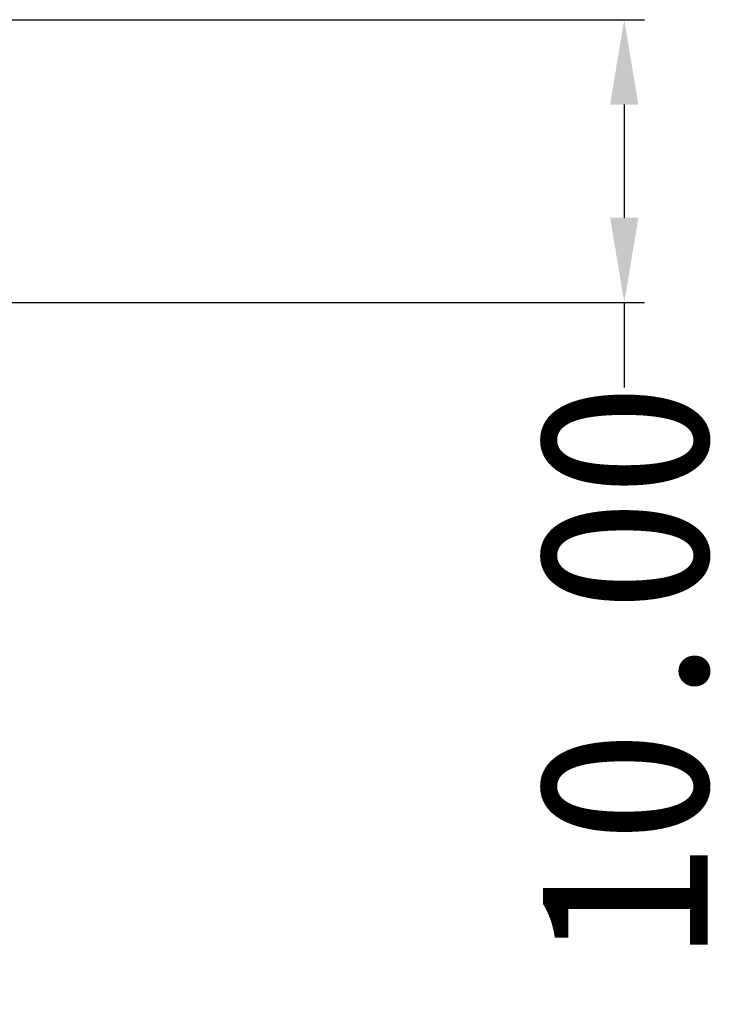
# Model space of a CAD drawing. Header units: inches. Extents: x 0 to 891, y 0 to 630.
# Tile 15 of 19: x 369 to 394, y 503 to 538. Entities that reach past the tile are written whole.
import ezdxf

# ---------------------------------------------------------------- set-up
doc = ezdxf.new("R2010")
doc.units = ezdxf.units.IN
doc.header["$MEASUREMENT"] = 0
doc.layers.add('Dimension', color=150, linetype='Continuous')
doc.styles.get("Standard").update_dxf_attribs({"font": 'simsun.ttc', "height": 1.5})
doc.dimstyles.get("Standard").update_dxf_attribs({"dimtxt": 1.5, "dimasz": 0.75, "dimexe": 0.18, "dimexo": 0.0625, "dimgap": 0, "dimtad": 0, "dimzin": 0, "dimdsep": 46, "dimtxsty": 'Standard', "dimcen": 0, "dimclrd": 256, "dimclre": 256, "dimclrt": 30, "dimadec": 0, "dimazin": 0, "dimtfac": 1, "dimtofl": 0, "dimtmove": 0, "dimatfit": 3, "dimfxl": 1, "dimtolj": 1, "dimtzin": 0, "dimlwd": -1, "dimlwe": -1, "dimarcsym": 0})

# ---------------------------------------------------------------- blocks, each defined once
blk = doc.blocks.new('*D102')
at = {"layer": 'Defpoints', "color": 0}
for p in [(339.656, 538.036), (358.307, 528.036), (390.156, 528.036)]:
    blk.add_point(p, dxfattribs=at)
at = {"layer": 'Dimension'}
for p, q in [((339.906, 538.036), (390.876, 538.036)), ((390.156, 535.036), (390.156, 531.036)), ((358.557, 528.036), (390.876, 528.036)), ((390.156, 528.036), (390.156, 525.036))]:
    blk.add_line(p, q, dxfattribs=at)
for points in [[(390.656, 535.036), (389.656, 535.036), (390.156, 538.036)], [(389.656, 531.036), (390.656, 531.036), (390.156, 528.036)]]:
    blk.add_solid(points, dxfattribs=at)
at = {"layer": 'Dimension', "color": 30, "insert": (390.156, 515.013), "char_height": 6, "attachment_point": 5, "rotation": 90}
blk.add_mtext('\\A1;10.00', dxfattribs=at)

msp = doc.modelspace()

# ---------------------------------------------------------------- dimensions: what is measured, and where the dimension line sits
at = {"layer": 'Dimension'}
dim = msp.add_linear_dim(base=(390.156, 528.036), p1=(339.656, 538.036), p2=(358.307, 528.036), angle=90, dimstyle='Standard', override={"dimscale": 0, "dimtad": 0, "dimjust": 0, "dimtmove": 0}, dxfattribs=at)
dim.commit()
dim.dimension.update_dxf_attribs({"geometry": '*D102', "text_midpoint": (390.156, 515.013)})

doc.saveas('drawing.dxf')
